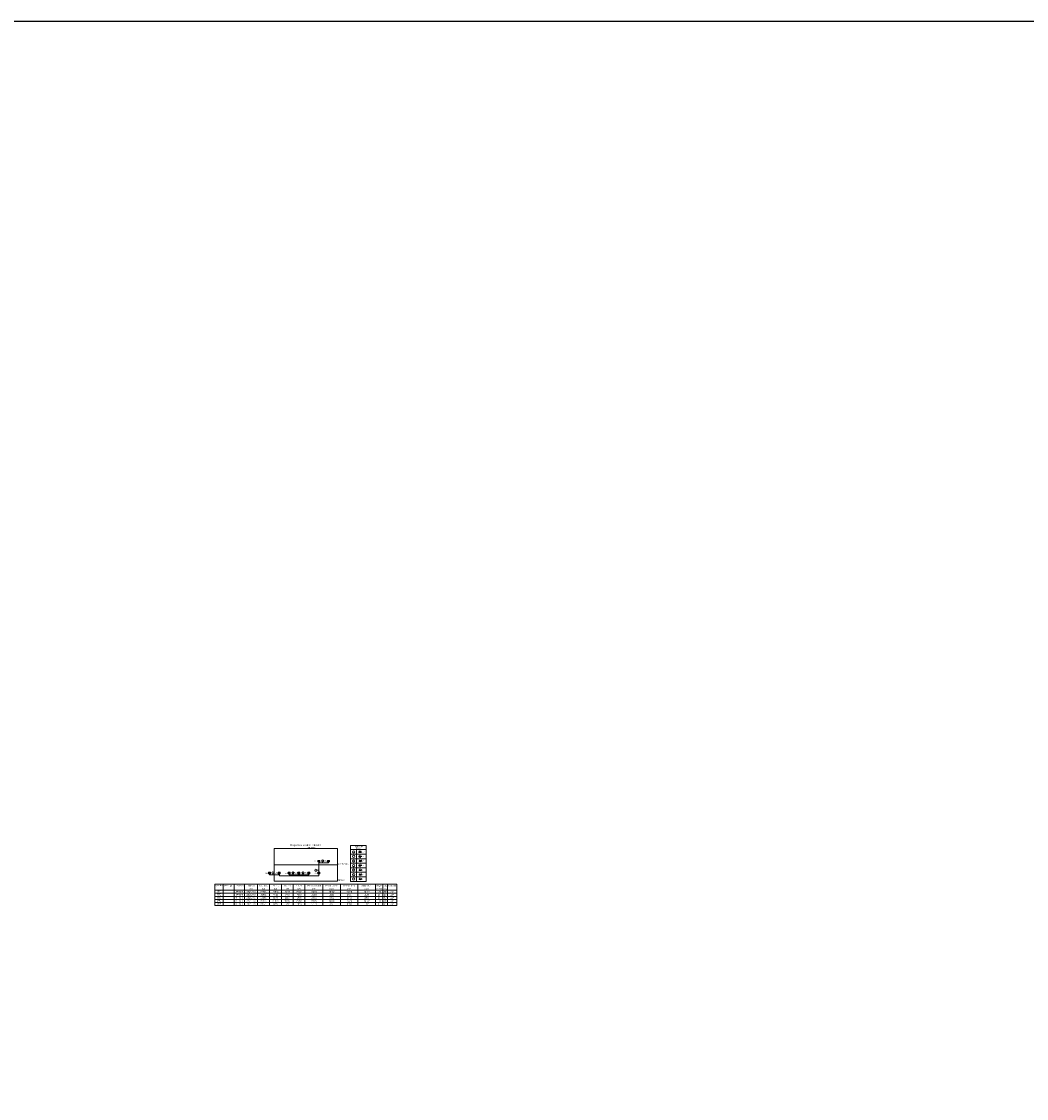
# Model space of a CAD drawing. Header units: feet. Extents: x -18 to 1038, y -110 to 48.
# Tile 190 of 199: x 805 to 882, y -33 to 48. Entities that reach past the tile are written whole.
import ezdxf

# ---------------------------------------------------------------- set-up
doc = ezdxf.new("R2010")
doc.units = ezdxf.units.FT
doc.header["$MEASUREMENT"] = 0
doc.layers.get('0').update_dxf_attribs({"color": 251})
for name, color, linetype, lineweight in [('DI-Cotas', 9, 'Continuous', 5), ('DI-Disjuntor', 1, 'Continuous', 5), ('DI-Fios', 3, 'Continuous', 5), ('DI-Linhas do diagrama', 9, 'Continuous', 5), ('DI-Tabelas', 7, 'Continuous', 5), ('DI-Textos do diagrama', 7, 'Continuous', 5), ('DI-Títulos', 3, 'Continuous', 5), ('EL-Fios (Fase 1)', 7, 'Continuous', 5), ('EL-Fios (Fase 2)', 7, 'Continuous', 5), ('EL-Fios (Fase 3)', 7, 'Continuous', 5), ('EL-Fios (Neutro)', 7, 'Continuous', 5), ('EL-Fios (Terra)', 7, 'Continuous', 5), ('EL-Textos fios', 7, 'Continuous', 5)]:
    doc.layers.add(name, color=color, linetype=linetype, lineweight=lineweight)
doc.styles.add('Arial', font='arial.ttf')

msp = doc.modelspace()

# ---------------------------------------------------------------- linework, layer by layer
msp.add_lwpolyline([(1038.4889, 48.388), (727.093, 48.388), (727.093, -110.331), (1038.4889, -110.331)], close=True)
at = {"layer": 'DI-Cotas'}
for p, q in [((828.1476, -15.5401), (828.1476, -15.4651)), ((827.8476, -16.1026), (827.6976, -16.1026)), ((824.3726, -16.4401), (824.3726, -16.3651)), ((825.8826, -16.5151), (825.8826, -16.3651)), ((825.8976, -16.4401), (825.8976, -16.3651)), ((826.6476, -16.4401), (826.6476, -16.3651)), ((826.6626, -16.5151), (826.6626, -16.3651))]:
    msp.add_line(p, q, dxfattribs=at)
for centre in [(828.1476, -15.3901), (824.3726, -16.2901), (825.8826, -16.2901), (825.8976, -16.2901), (826.6476, -16.2901), (826.6626, -16.2901), (827.6226, -16.1026)]:
    msp.add_circle(centre, 0.075, dxfattribs=at)
at = {"layer": 'DI-Disjuntor'}
for p, q in [((827.9226, -15.3526), (827.7726, -15.3526)), ((827.7726, -15.3526), (827.7726, -15.4651)), ((827.7726, -15.4651), (827.9226, -15.3526)), ((827.7726, -15.3526), (827.9226, -15.4651)), ((827.7726, -15.4651), (827.9226, -15.4651)), ((827.9226, -15.4651), (827.9226, -15.3526)), ((828.6726, -15.3526), (828.5226, -15.3526)), ((828.5226, -15.3526), (828.5226, -15.4651)), ((828.5226, -15.4651), (828.6726, -15.3526)), ((828.5226, -15.4651), (828.6726, -15.4651)), ((828.6726, -15.4651), (828.6726, -15.3526)), ((824.1726, -16.2526), (824.0226, -16.2526)), ((824.0226, -16.2526), (824.0226, -16.3651)), ((824.0226, -16.3651), (824.1726, -16.2526)), ((824.1726, -16.3651), (824.1726, -16.2526)), ((824.9226, -16.2526), (824.7726, -16.2526)), ((824.7726, -16.2526), (824.7726, -16.3651)), ((824.7726, -16.3651), (824.9226, -16.2526)), ((824.9226, -16.3651), (824.9226, -16.2526)), ((825.6726, -16.2526), (825.5226, -16.2526)), ((825.5226, -16.2526), (825.5226, -16.3651)), ((825.5226, -16.3651), (825.6726, -16.2526)), ((825.6726, -16.3651), (825.6726, -16.2526)), ((826.4226, -16.2526), (826.2726, -16.2526)), ((826.2726, -16.2526), (826.2726, -16.3651)), ((826.2726, -16.3651), (826.4226, -16.2526)), ((826.4226, -16.3651), (826.4226, -16.2526)), ((827.1726, -16.2526), (827.0226, -16.2526)), ((827.0226, -16.2526), (827.0226, -16.3651)), ((827.0226, -16.3651), (827.1726, -16.2526)), ((827.1726, -16.3651), (827.1726, -16.2526)), ((827.9226, -16.2526), (827.7726, -16.2526)), ((827.7726, -16.2526), (827.7726, -16.3651)), ((827.7726, -16.3651), (827.9226, -16.2526)), ((827.7726, -16.2526), (827.9226, -16.3651)), ((827.9226, -16.3651), (827.9226, -16.2526)), ((824.0226, -16.3651), (824.1726, -16.3651)), ((824.7726, -16.3651), (824.9226, -16.3651)), ((825.5226, -16.3651), (825.6726, -16.3651)), ((826.2726, -16.3651), (826.4226, -16.3651)), ((827.0226, -16.3651), (827.1726, -16.3651)), ((827.7726, -16.3651), (827.9226, -16.3651))]:
    msp.add_line(p, q, dxfattribs=at)
at = {"layer": 'DI-Fios'}
for p, q in [((827.8476, -16.2526), (827.8476, -15.4651)), ((827.8726, -15.4651), (827.8726, -15.5401)), ((827.8726, -15.5401), (828.5976, -15.5401)), ((828.5976, -15.5401), (828.5976, -15.4651)), ((824.0976, -16.3651), (824.0976, -16.4401)), ((824.0976, -16.4401), (824.8226, -16.4401)), ((824.8226, -16.4401), (824.8226, -16.3651)), ((824.8726, -16.3651), (824.8726, -16.5151)), ((824.8726, -16.5151), (826.3326, -16.5151)), ((825.5976, -16.3651), (825.5976, -16.4401)), ((825.5976, -16.4401), (826.3026, -16.4401)), ((826.3026, -16.4401), (826.3026, -16.3651)), ((826.3326, -16.5151), (826.3326, -16.3651)), ((826.3626, -16.3651), (826.3626, -16.5151)), ((826.3626, -16.5151), (827.8476, -16.5151)), ((826.3926, -16.3651), (826.3926, -16.4401)), ((826.3926, -16.4401), (827.0976, -16.4401)), ((827.0976, -16.4401), (827.0976, -16.3651)), ((827.8476, -16.5151), (827.8476, -16.3651))]:
    msp.add_line(p, q, dxfattribs=at)
at = {"layer": 'DI-Linhas do diagrama'}
for p, q in [((829.2726, -14.4526), (824.4726, -14.4526)), ((824.4726, -14.4526), (824.4726, -15.6901)), ((829.2726, -15.6901), (829.2726, -14.4526)), ((830.269, -14.5333), (830.269, -14.2152)), ((830.269, -14.2152), (831.4443, -14.2152)), ((831.4443, -14.5333), (830.269, -14.5333)), ((830.269, -14.8773), (830.269, -14.5333)), ((830.269, -14.5333), (830.7218, -14.5333)), ((830.7218, -14.5333), (830.7218, -14.8773)), ((830.7218, -14.5333), (831.4443, -14.5333)), ((831.4443, -14.2152), (831.4443, -14.5333)), ((831.4443, -14.5333), (831.4443, -14.8773)), ((830.7218, -14.8773), (830.269, -14.8773)), ((830.269, -15.2213), (830.269, -14.8773)), ((830.7218, -15.2213), (830.269, -15.2213)), ((830.269, -15.5653), (830.269, -15.2213)), ((831.4443, -14.8773), (830.7218, -14.8773)), ((830.7218, -14.8773), (830.7218, -15.2213)), ((831.4443, -15.2213), (830.7218, -15.2213)), ((830.7218, -15.2213), (830.7218, -15.5653)), ((831.4443, -14.8773), (831.4443, -15.2213)), ((831.4443, -15.2213), (831.4443, -15.5653)), ((829.2726, -15.6901), (824.4726, -15.6901)), ((824.4726, -15.6901), (824.4726, -16.9276)), ((824.4726, -15.6901), (829.2726, -15.6901)), ((829.2726, -16.9276), (829.2726, -15.6901)), ((830.7218, -15.5653), (830.269, -15.5653)), ((830.269, -15.9093), (830.269, -15.5653)), ((830.7218, -15.9093), (830.269, -15.9093)), ((830.269, -16.2533), (830.269, -15.9093)), ((830.7218, -16.2533), (830.269, -16.2533)), ((830.269, -16.5973), (830.269, -16.2533)), ((831.4443, -15.5653), (830.7218, -15.5653)), ((830.7218, -15.5653), (830.7218, -15.9093)), ((831.4443, -15.9093), (830.7218, -15.9093)), ((830.7218, -15.9093), (830.7218, -16.2533)), ((831.4443, -16.2533), (830.7218, -16.2533)), ((830.7218, -16.2533), (830.7218, -16.5973)), ((831.4443, -15.5653), (831.4443, -15.9093)), ((831.4443, -15.9093), (831.4443, -16.2533)), ((831.4443, -16.2533), (831.4443, -16.5973)), ((833.7876, -17.1526), (819.9577, -17.1526)), ((819.9577, -17.3852), (819.9577, -17.1526)), ((820.5977, -17.1526), (820.5977, -17.3852)), ((821.4258, -17.1526), (821.4258, -17.3852)), ((822.2164, -17.1526), (822.2164, -17.3852)), ((823.1921, -17.1526), (823.1921, -17.3852)), ((824.111, -17.1526), (824.111, -17.3852)), ((824.4726, -16.9276), (829.2726, -16.9276)), ((825.0168, -17.1526), (825.0168, -17.3852)), ((825.9132, -17.1526), (825.9132, -17.3852)), ((826.8001, -17.1526), (826.8001, -17.3852)), ((828.1616, -17.1526), (828.1616, -17.3852)), ((829.5005, -17.1526), (829.5005, -17.3852)), ((830.7218, -16.5973), (830.269, -16.5973)), ((830.269, -16.9413), (830.269, -16.5973)), ((830.7218, -16.9413), (830.269, -16.9413)), ((831.4443, -16.5973), (830.7218, -16.5973)), ((830.7218, -16.5973), (830.7218, -16.9413)), ((831.4443, -16.9413), (830.7218, -16.9413)), ((830.8301, -17.1526), (830.8301, -17.3852)), ((831.4443, -16.5973), (831.4443, -16.9413)), ((832.1502, -17.1526), (832.1502, -17.3852)), ((832.7145, -17.1526), (832.7145, -17.3852)), ((833.0721, -17.1526), (833.0721, -17.3852)), ((833.7876, -17.1526), (833.7876, -17.3852)), ((819.9577, -17.6178), (819.9577, -17.3852)), ((820.5977, -17.6178), (819.9577, -17.6178)), ((819.9577, -17.8504), (819.9577, -17.6178)), ((819.9577, -17.6178), (820.5977, -17.6178)), ((820.5977, -17.8504), (819.9577, -17.8504)), ((819.9577, -18.083), (819.9577, -17.8504)), ((820.5977, -17.3852), (820.5977, -17.6178)), ((821.4258, -17.6178), (820.5977, -17.6178)), ((820.5977, -17.6178), (820.5977, -17.8504)), ((820.5977, -17.6178), (821.4258, -17.6178)), ((821.4258, -17.8504), (820.5977, -17.8504)), ((820.5977, -17.8504), (820.5977, -18.083)), ((821.4258, -17.3852), (821.4258, -17.6178)), ((822.2164, -17.6178), (821.4258, -17.6178)), ((821.4258, -17.6178), (821.4258, -17.8504)), ((821.4258, -17.6178), (822.2164, -17.6178)), ((822.2164, -17.8504), (821.4258, -17.8504)), ((821.4258, -17.8504), (821.4258, -18.083)), ((822.2164, -17.3852), (822.2164, -17.6178)), ((823.1921, -17.6178), (822.2164, -17.6178)), ((822.2164, -17.6178), (822.2164, -17.8504)), ((822.2164, -17.6178), (823.1921, -17.6178)), ((823.1921, -17.8504), (822.2164, -17.8504)), ((822.2164, -17.8504), (822.2164, -18.083)), ((823.1921, -17.3852), (823.1921, -17.6178)), ((824.111, -17.6178), (823.1921, -17.6178)), ((823.1921, -17.6178), (823.1921, -17.8504)), ((823.1921, -17.6178), (824.111, -17.6178)), ((824.111, -17.8504), (823.1921, -17.8504)), ((823.1921, -17.8504), (823.1921, -18.083)), ((824.111, -17.3852), (824.111, -17.6178)), ((825.0168, -17.6178), (824.111, -17.6178)), ((824.111, -17.6178), (824.111, -17.8504)), ((824.111, -17.6178), (825.0168, -17.6178)), ((825.0168, -17.8504), (824.111, -17.8504)), ((824.111, -17.8504), (824.111, -18.083)), ((825.0168, -17.3852), (825.0168, -17.6178)), ((825.9132, -17.6178), (825.0168, -17.6178)), ((825.0168, -17.6178), (825.0168, -17.8504)), ((825.0168, -17.6178), (825.9132, -17.6178)), ((825.9132, -17.8504), (825.0168, -17.8504)), ((825.0168, -17.8504), (825.0168, -18.083)), ((825.9132, -17.3852), (825.9132, -17.6178)), ((826.8001, -17.6178), (825.9132, -17.6178)), ((825.9132, -17.6178), (825.9132, -17.8504)), ((825.9132, -17.6178), (826.8001, -17.6178)), ((826.8001, -17.8504), (825.9132, -17.8504)), ((825.9132, -17.8504), (825.9132, -18.083)), ((826.8001, -17.3852), (826.8001, -17.6178)), ((828.1616, -17.6178), (826.8001, -17.6178)), ((826.8001, -17.6178), (826.8001, -17.8504)), ((826.8001, -17.6178), (828.1616, -17.6178)), ((828.1616, -17.8504), (826.8001, -17.8504)), ((826.8001, -17.8504), (826.8001, -18.083)), ((828.1616, -17.3852), (828.1616, -17.6178)), ((829.5005, -17.6178), (828.1616, -17.6178)), ((828.1616, -17.6178), (828.1616, -17.8504)), ((828.1616, -17.6178), (829.5005, -17.6178)), ((829.5005, -17.8504), (828.1616, -17.8504)), ((828.1616, -17.8504), (828.1616, -18.083)), ((829.5005, -17.3852), (829.5005, -17.6178)), ((830.8301, -17.6178), (829.5005, -17.6178)), ((829.5005, -17.6178), (829.5005, -17.8504)), ((829.5005, -17.6178), (830.8301, -17.6178)), ((830.8301, -17.8504), (829.5005, -17.8504)), ((829.5005, -17.8504), (829.5005, -18.083)), ((830.8301, -17.3852), (830.8301, -17.6178)), ((832.1502, -17.6178), (830.8301, -17.6178)), ((830.8301, -17.6178), (830.8301, -17.8504)), ((830.8301, -17.6178), (832.1502, -17.6178)), ((832.1502, -17.8504), (830.8301, -17.8504)), ((830.8301, -17.8504), (830.8301, -18.083)), ((832.1502, -17.3852), (832.1502, -17.6178)), ((832.7145, -17.6178), (832.1502, -17.6178)), ((832.1502, -17.6178), (832.1502, -17.8504)), ((832.1502, -17.6178), (832.7145, -17.6178)), ((832.7145, -17.8504), (832.1502, -17.8504)), ((832.1502, -17.8504), (832.1502, -18.083)), ((832.7145, -17.3852), (832.7145, -17.6178)), ((833.0721, -17.6178), (832.7145, -17.6178)), ((832.7145, -17.6178), (832.7145, -17.8504)), ((832.7145, -17.6178), (833.0721, -17.6178)), ((833.0721, -17.8504), (832.7145, -17.8504)), ((832.7145, -17.8504), (832.7145, -18.083)), ((833.0721, -17.3852), (833.0721, -17.6178)), ((833.7876, -17.6178), (833.0721, -17.6178)), ((833.0721, -17.6178), (833.0721, -17.8504)), ((833.0721, -17.6178), (833.7876, -17.6178)), ((833.7876, -17.8504), (833.0721, -17.8504)), ((833.0721, -17.8504), (833.0721, -18.083)), ((833.7876, -17.3852), (833.7876, -17.6178)), ((833.7876, -17.6178), (833.7876, -17.8504)), ((833.7876, -17.8504), (833.7876, -18.083)), ((820.5977, -18.083), (819.9577, -18.083)), ((819.9577, -18.3156), (819.9577, -18.083)), ((820.5977, -18.3156), (819.9577, -18.3156)), ((819.9577, -18.5482), (819.9577, -18.3156)), ((820.5977, -18.5482), (819.9577, -18.5482)), ((819.9577, -18.7808), (819.9577, -18.5482)), ((820.5977, -18.7808), (819.9577, -18.7808)), ((821.4258, -18.083), (820.5977, -18.083)), ((820.5977, -18.083), (820.5977, -18.3156)), ((821.4258, -18.3156), (820.5977, -18.3156)), ((820.5977, -18.3156), (820.5977, -18.5482)), ((821.4258, -18.5482), (820.5977, -18.5482)), ((820.5977, -18.5482), (820.5977, -18.7808)), ((821.4258, -18.7808), (820.5977, -18.7808)), ((822.2164, -18.083), (821.4258, -18.083)), ((821.4258, -18.083), (821.4258, -18.3156)), ((822.2164, -18.3156), (821.4258, -18.3156)), ((821.4258, -18.3156), (821.4258, -18.5482)), ((822.2164, -18.5482), (821.4258, -18.5482)), ((821.4258, -18.5482), (821.4258, -18.7808)), ((822.2164, -18.7808), (821.4258, -18.7808)), ((823.1921, -18.083), (822.2164, -18.083)), ((822.2164, -18.083), (822.2164, -18.3156)), ((823.1921, -18.3156), (822.2164, -18.3156)), ((822.2164, -18.3156), (822.2164, -18.5482)), ((823.1921, -18.5482), (822.2164, -18.5482)), ((822.2164, -18.5482), (822.2164, -18.7808)), ((823.1921, -18.7808), (822.2164, -18.7808)), ((824.111, -18.083), (823.1921, -18.083)), ((823.1921, -18.083), (823.1921, -18.3156)), ((824.111, -18.3156), (823.1921, -18.3156)), ((823.1921, -18.3156), (823.1921, -18.5482)), ((824.111, -18.5482), (823.1921, -18.5482)), ((823.1921, -18.5482), (823.1921, -18.7808)), ((824.111, -18.7808), (823.1921, -18.7808)), ((825.0168, -18.083), (824.111, -18.083)), ((824.111, -18.083), (824.111, -18.3156)), ((825.0168, -18.3156), (824.111, -18.3156)), ((824.111, -18.3156), (824.111, -18.5482)), ((825.0168, -18.5482), (824.111, -18.5482)), ((824.111, -18.5482), (824.111, -18.7808)), ((825.0168, -18.7808), (824.111, -18.7808)), ((825.9132, -18.083), (825.0168, -18.083)), ((825.0168, -18.083), (825.0168, -18.3156)), ((825.9132, -18.3156), (825.0168, -18.3156)), ((825.0168, -18.3156), (825.0168, -18.5482)), ((825.9132, -18.5482), (825.0168, -18.5482)), ((825.0168, -18.5482), (825.0168, -18.7808)), ((825.9132, -18.7808), (825.0168, -18.7808)), ((826.8001, -18.083), (825.9132, -18.083)), ((825.9132, -18.083), (825.9132, -18.3156)), ((826.8001, -18.3156), (825.9132, -18.3156)), ((825.9132, -18.3156), (825.9132, -18.5482)), ((826.8001, -18.5482), (825.9132, -18.5482)), ((825.9132, -18.5482), (825.9132, -18.7808)), ((826.8001, -18.7808), (825.9132, -18.7808)), ((828.1616, -18.083), (826.8001, -18.083)), ((826.8001, -18.083), (826.8001, -18.3156)), ((828.1616, -18.3156), (826.8001, -18.3156)), ((826.8001, -18.3156), (826.8001, -18.5482)), ((828.1616, -18.5482), (826.8001, -18.5482)), ((826.8001, -18.5482), (826.8001, -18.7808)), ((828.1616, -18.7808), (826.8001, -18.7808)), ((829.5005, -18.083), (828.1616, -18.083)), ((828.1616, -18.083), (828.1616, -18.3156)), ((829.5005, -18.3156), (828.1616, -18.3156)), ((828.1616, -18.3156), (828.1616, -18.5482)), ((829.5005, -18.5482), (828.1616, -18.5482)), ((828.1616, -18.5482), (828.1616, -18.7808)), ((829.5005, -18.7808), (828.1616, -18.7808)), ((830.8301, -18.083), (829.5005, -18.083)), ((829.5005, -18.083), (829.5005, -18.3156)), ((830.8301, -18.3156), (829.5005, -18.3156)), ((829.5005, -18.3156), (829.5005, -18.5482)), ((830.8301, -18.5482), (829.5005, -18.5482)), ((829.5005, -18.5482), (829.5005, -18.7808)), ((830.8301, -18.7808), (829.5005, -18.7808)), ((832.1502, -18.083), (830.8301, -18.083)), ((830.8301, -18.083), (830.8301, -18.3156)), ((832.1502, -18.3156), (830.8301, -18.3156)), ((830.8301, -18.3156), (830.8301, -18.5482)), ((832.1502, -18.5482), (830.8301, -18.5482)), ((830.8301, -18.5482), (830.8301, -18.7808)), ((832.1502, -18.7808), (830.8301, -18.7808)), ((832.7145, -18.083), (832.1502, -18.083)), ((832.1502, -18.083), (832.1502, -18.3156)), ((832.7145, -18.3156), (832.1502, -18.3156)), ((832.1502, -18.3156), (832.1502, -18.5482)), ((832.7145, -18.5482), (832.1502, -18.5482)), ((832.1502, -18.5482), (832.1502, -18.7808)), ((832.7145, -18.7808), (832.1502, -18.7808)), ((833.0721, -18.083), (832.7145, -18.083)), ((832.7145, -18.083), (832.7145, -18.3156)), ((833.0721, -18.3156), (832.7145, -18.3156)), ((832.7145, -18.3156), (832.7145, -18.5482)), ((833.0721, -18.5482), (832.7145, -18.5482)), ((832.7145, -18.5482), (832.7145, -18.7808)), ((833.0721, -18.7808), (832.7145, -18.7808)), ((833.7876, -18.083), (833.0721, -18.083)), ((833.0721, -18.083), (833.0721, -18.3156)), ((833.7876, -18.3156), (833.0721, -18.3156)), ((833.0721, -18.3156), (833.0721, -18.5482)), ((833.7876, -18.5482), (833.0721, -18.5482)), ((833.0721, -18.5482), (833.0721, -18.7808)), ((833.7876, -18.7808), (833.0721, -18.7808)), ((833.7876, -18.083), (833.7876, -18.3156)), ((833.7876, -18.3156), (833.7876, -18.5482)), ((833.7876, -18.5482), (833.7876, -18.7808))]:
    msp.add_line(p, q, dxfattribs=at)
at = {"layer": 'DI-Tabelas', "color": 7}
for centre in [(830.4954, -14.7053), (830.4954, -15.0493), (830.4954, -15.3933), (830.4954, -15.7373), (830.4954, -16.0813), (830.4954, -16.4253), (830.4954, -16.7693)]:
    msp.add_circle(centre, 0.088, dxfattribs=at)
at = {"layer": 'EL-Fios (Fase 1)', "color": 7}
for p, q in [((830.9532, -14.7729), (830.9532, -14.6529)), ((830.951, -15.1169), (830.951, -14.9969)), ((830.9881, -15.4609), (830.9881, -15.3409)), ((830.9585, -15.8049), (830.9585, -15.6849)), ((830.9805, -16.1489), (830.9805, -16.0289)), ((830.9805, -16.4929), (830.9805, -16.3729)), ((830.9805, -16.8369), (830.9805, -16.7169))]:
    msp.add_line(p, q, dxfattribs=at)
at = {"layer": 'EL-Fios (Fase 2)', "color": 7}
for p, q in [((830.9875, -14.7729), (830.9875, -14.6529)), ((830.9853, -15.1169), (830.9853, -14.9969)), ((831.0224, -15.4609), (831.0224, -15.3409)), ((830.9928, -15.8049), (830.9928, -15.6849)), ((831.0148, -16.1489), (831.0148, -16.0289)), ((831.0148, -16.4929), (831.0148, -16.3729)), ((831.0148, -16.8369), (831.0148, -16.7169))]:
    msp.add_line(p, q, dxfattribs=at)
at = {"layer": 'EL-Fios (Fase 3)', "color": 7}
for p, q in [((831.0218, -14.7729), (831.0218, -14.6529)), ((831.0195, -15.1169), (831.0195, -14.9969)), ((831.0567, -15.4609), (831.0567, -15.3409)), ((831.0271, -15.8049), (831.0271, -15.6849)), ((831.0491, -16.1489), (831.0491, -16.0289)), ((831.0491, -16.4929), (831.0491, -16.3729)), ((831.0491, -16.8369), (831.0491, -16.7169))]:
    msp.add_line(p, q, dxfattribs=at)
at = {"layer": 'EL-Fios (Neutro)', "color": 7}
for p, q in [((830.8989, -14.6529), (830.9189, -14.6529)), ((830.9189, -14.7729), (830.9189, -14.6529)), ((830.8967, -14.9969), (830.9167, -14.9969)), ((830.9167, -15.1169), (830.9167, -14.9969)), ((830.9338, -15.3409), (830.9538, -15.3409)), ((830.9538, -15.4609), (830.9538, -15.3409)), ((830.9043, -15.6849), (830.9243, -15.6849)), ((830.9243, -15.8049), (830.9243, -15.6849)), ((830.9263, -16.0289), (830.9463, -16.0289)), ((830.9463, -16.1489), (830.9463, -16.0289)), ((830.9263, -16.3729), (830.9463, -16.3729)), ((830.9263, -16.7169), (830.9463, -16.7169)), ((830.9463, -16.4929), (830.9463, -16.3729)), ((830.9463, -16.8369), (830.9463, -16.7169))]:
    msp.add_line(p, q, dxfattribs=at)
at = {"layer": 'EL-Fios (Terra)', "color": 7}
for p, q in [((831.0561, -14.6529), (831.0401, -14.6529)), ((831.0401, -14.6529), (831.0721, -14.6529)), ((831.0561, -14.7129), (831.0561, -14.6529)), ((831.0538, -14.9969), (831.0378, -14.9969)), ((831.0378, -14.9969), (831.0698, -14.9969)), ((831.0538, -15.0569), (831.0538, -14.9969)), ((831.091, -15.3409), (831.075, -15.3409)), ((831.075, -15.3409), (831.107, -15.3409)), ((831.091, -15.4009), (831.091, -15.3409)), ((831.0614, -15.6849), (831.0454, -15.6849)), ((831.0454, -15.6849), (831.0774, -15.6849)), ((831.0614, -15.7449), (831.0614, -15.6849)), ((831.0834, -16.0289), (831.0674, -16.0289)), ((831.0674, -16.0289), (831.0994, -16.0289)), ((831.0834, -16.0889), (831.0834, -16.0289)), ((831.0834, -16.3729), (831.0674, -16.3729)), ((831.0674, -16.3729), (831.0994, -16.3729)), ((831.0834, -16.7169), (831.0674, -16.7169)), ((831.0674, -16.7169), (831.0994, -16.7169)), ((831.0834, -16.4329), (831.0834, -16.3729)), ((831.0834, -16.7769), (831.0834, -16.7169))]:
    msp.add_line(p, q, dxfattribs=at)
at = {"layer": 'EL-Textos fios', "color": 7}
for p, q in [((830.8602, -14.7129), (831.1215, -14.7129)), ((830.8624, -15.0569), (831.1193, -15.0569)), ((830.8995, -15.4009), (831.1413, -15.4009)), ((830.87, -15.7449), (831.1117, -15.7449)), ((830.892, -16.0889), (831.1488, -16.0889)), ((830.892, -16.4329), (831.1488, -16.4329)), ((830.892, -16.7769), (831.1488, -16.7769))]:
    msp.add_line(p, q, dxfattribs=at)

# ---------------------------------------------------------------- texts
at = {"layer": 'DI-Cotas', "char_height": 0.075, "width": 0.136502, "attachment_point": 9, "line_spacing_factor": 0.9, "style": 'Arial'}
for s, insert in [('7', (828.1701, -15.4276)), ('1', (824.3951, -16.3276)), ('2', (825.9051, -16.3276)), ('3', (825.9201, -16.3276)), ('4', (826.6701, -16.3276)), ('5', (826.6851, -16.3276)), ('6', (827.6451, -16.1401))]:
    msp.add_mtext(s, dxfattribs=dict(at, insert=insert))
at = {"layer": 'DI-Linhas do diagrama', "char_height": 0.11, "attachment_point": 8, "line_spacing_factor": 0.9, "style": 'Arial'}
for s, insert, width in [('Quadro', (820.2777, -17.3239), 1.027314), ('Tensão', (822.7043, -17.3239), 1.531341), ('Pot. total.', (823.6516, -17.3239), 1.417857), ('Pot. - R', (824.5639, -17.3239), 1.391539), ('Pot. - S', (825.465, -17.3239), 1.372845), ('Pot. - T', (826.3567, -17.3239), 1.353821), ('Demanda Total', (827.4809, -17.3239), 2.302902), ('Demanda - R', (828.8311, -17.3239), 2.25789), ('Demanda - S', (830.1653, -17.3239), 2.239197), ('Demanda - T', (831.4902, -17.3239), 2.220172), ('Conduto', (833.4298, -17.3239), 1.16447), ('QD1', (820.2777, -17.7891), 0.860045), ('QD2', (820.2777, -18.0217), 0.860045), ('Descrição', (821.0117, -17.3602), 1.369301), ('Esquema', (821.8211, -17.3602), 1.301174), ('3F+N+T', (821.8211, -17.7891), 1.161292), ('3F+N+T', (821.8211, -18.0217), 1.161292), ('220/127 V', (822.7043, -17.7891), 1.531341), ('220/127 V', (822.7043, -18.0217), 1.531341), ('(V)', (822.7043, -17.5928), 1.531341), ('22551', (823.6516, -18.0217), 1.417857), ('63238', (823.6516, -17.7891), 1.417857), ('(W)', (823.6516, -17.5928), 1.417857), ('22926', (824.5639, -17.7891), 1.391539), ('7911', (824.5639, -18.0217), 1.391539), ('(W)', (824.5639, -17.5928), 1.391539), ('19617', (825.465, -17.7891), 1.372845), ('6790', (825.465, -18.0217), 1.372845), ('(W)', (825.465, -17.5928), 1.372845), ('20696', (826.3567, -17.7891), 1.353821), ('7850', (826.3567, -18.0217), 1.353821), ('(W)', (826.3567, -17.5928), 1.353821), ('55565', (827.4809, -17.7891), 2.302902), ('13490', (827.4809, -18.0217), 2.302902), ('(VA)', (827.4809, -17.5928), 2.302902), ('18685', (828.8311, -17.7891), 2.25789), ('4342', (828.8311, -18.0217), 2.25789), ('(VA)', (828.8311, -17.5928), 2.25789), ('18758', (830.1653, -17.7891), 2.239197), ('4721', (830.1653, -18.0217), 2.239197), ('(VA)', (830.1653, -17.5928), 2.239197), ('18122', (831.4902, -17.7891), 2.220172), ('4428', (831.4902, -18.0217), 2.220172), ('(VA)', (831.4902, -17.5928), 2.220172), ('(mm2)', (832.4323, -17.5928), 0.889557), ('Seção', (832.4323, -17.3602), 0.873315), ('120', (832.4323, -17.7891), 0.708512), ('10', (832.4323, -18.0217), 0.708512), ('200', (832.8933, -17.7891), 0.513883), ('Disj', (832.8933, -17.3602), 0.528), ('(A)', (832.8933, -17.5928), 0.410565), ('40', (832.8933, -18.0217), 0.342588), ('ø3"', (833.4298, -17.7891), 1.010917), ('ø3"', (833.4298, -18.0217), 1.010917), ('QM1', (820.2777, -18.4869), 0.860045), ('QD3', (820.2777, -18.2543), 0.860045), ('QD4', (820.2777, -18.7195), 0.860045), ('3F+N+T', (821.8211, -18.2543), 1.161292), ('3F+N+T', (821.8211, -18.4869), 1.161292), ('3F+N+T', (821.8211, -18.7195), 1.161292), ('220/127 V', (822.7043, -18.2543), 1.531341), ('220/127 V', (822.7043, -18.4869), 1.531341), ('220/127 V', (822.7043, -18.7195), 1.531341), ('24454', (823.6516, -18.7195), 1.417857), ('63238', (823.6516, -18.4869), 1.417857), ('16233', (823.6516, -18.2543), 1.417857), ('22926', (824.5639, -18.4869), 1.391539), ('8345', (824.5639, -18.7195), 1.391539), ('6670', (824.5639, -18.2543), 1.391539), ('19617', (825.465, -18.4869), 1.372845), ('4580', (825.465, -18.2543), 1.372845), ('8247', (825.465, -18.7195), 1.372845), ('20696', (826.3567, -18.4869), 1.353821), ('4983', (826.3567, -18.2543), 1.353821), ('7863', (826.3567, -18.7195), 1.353821), ('55565', (827.4809, -18.4869), 2.302902), ('27171', (827.4809, -18.7195), 2.302902), ('14904', (827.4809, -18.2543), 2.302902), ('18685', (828.8311, -18.4869), 2.25789), ('5072', (828.8311, -18.2543), 2.25789), ('9272', (828.8311, -18.7195), 2.25789), ('18758', (830.1653, -18.4869), 2.239197), ('4874', (830.1653, -18.2543), 2.239197), ('9163', (830.1653, -18.7195), 2.239197), ('18122', (831.4902, -18.4869), 2.220172), ('4958', (831.4902, -18.2543), 2.220172), ('8736', (831.4902, -18.7195), 2.220172), ('120', (832.4323, -18.4869), 0.708512), ('35', (832.4323, -18.7195), 0.708512), ('16', (832.4323, -18.2543), 0.708512), ('200', (832.8933, -18.4869), 0.513883), ('50', (832.8933, -18.2543), 0.342588), ('90', (832.8933, -18.7195), 0.342588), ('ø4"', (833.4298, -18.2543), 1.010917), ('ø3"', (833.4298, -18.4869), 1.010917), ('ø3"', (833.4298, -18.7195), 1.010917)]:
    msp.add_mtext(s, dxfattribs=dict(at, insert=insert, width=width))
at = {"layer": 'DI-Tabelas', "color": 7, "char_height": 0.088, "width": 0.136695, "attachment_point": 8, "line_spacing_factor": 0.9, "style": 'Arial'}
for s, insert in [('1', (830.4954, -14.7493)), ('3', (830.4954, -15.4373)), ('2', (830.4954, -15.0933)), ('4', (830.4954, -15.7813)), ('5', (830.4954, -16.1253)), ('6', (830.4954, -16.4693)), ('7', (830.4954, -16.8133))]:
    msp.add_mtext(s, dxfattribs=dict(at, insert=insert))
at = {"layer": 'DI-Tabelas', "char_height": 0.088, "width": 2.014552, "attachment_point": 8, "line_spacing_factor": 0.9, "style": 'Arial'}
for s, insert in [('Legenda de', (830.8566, -14.3813)), ('fiação', (830.8566, -14.5133))]:
    msp.add_mtext(s, dxfattribs=dict(at, insert=insert))
at = {"layer": 'DI-Textos do diagrama', "char_height": 0.075, "attachment_point": 9, "line_spacing_factor": 0.9, "style": 'Arial'}
for s, insert, width in [('CX1', (827.7376, -15.4464), 0.427698), ('QD4', (828.4876, -15.4464), 0.450907), ('AL1', (823.9876, -16.3464), 0.392828), ('QM1', (824.7376, -16.3464), 0.474116), ('QD2', (825.4876, -16.3464), 0.450907), ('QD1', (826.2376, -16.3464), 0.450907), ('QD3', (826.9876, -16.3464), 0.450907), ('CX23', (827.7376, -16.3464), 0.5442)]:
    msp.add_mtext(s, dxfattribs=dict(at, insert=insert, width=width))
at = {"layer": 'DI-Títulos', "line_spacing_factor": 0.9, "style": 'Arial'}
for s, insert, char_height, width, attachment_point in [('Esquema vertical elétrico', (826.8726, -14.3071), 0.15, 4.701326, 8), ('(sem escala)', (827.5876, -14.4174), 0.075, 1.219314, 9), ('COBERTURA', (829.3076, -15.6751), 0.09, 1.599253, 7), ('TERREO', (829.3076, -16.9126), 0.09, 1.068171, 7)]:
    msp.add_mtext(s, dxfattribs=dict(at, insert=insert, char_height=char_height, width=width, attachment_point=attachment_point))
at = {"layer": 'EL-Textos fios', "color": 7, "line_spacing_factor": 0.9, "style": 'Arial'}
for s, insert, char_height, width, attachment_point in [('QM1', (830.9855, -14.6331), 0.06, 0.363293, 8), ('2xø3"', (831.1615, -14.7329), 0.04, 0.288171, 7), ('QD1', (830.9833, -14.9771), 0.06, 0.344726, 8), ('120', (830.9581, -15.1881), 0.04, 0.186402, 8), ('120', (830.9603, -14.8441), 0.04, 0.186402, 8), ('QD2', (831.0204, -15.3211), 0.06, 0.344726, 8), ('10', (831.0204, -15.5321), 0.04, 0.124268, 8), ('70', (831.0538, -15.1881), 0.04, 0.124268, 8), ('70', (831.0561, -14.8441), 0.04, 0.124268, 8), ('2xø3"', (831.1593, -15.0769), 0.04, 0.288171, 7), ('ø3"', (831.1813, -15.4209), 0.04, 0.170122, 7), ('QD3', (830.9908, -15.6651), 0.06, 0.344726, 8), ('QD4', (831.0128, -16.0091), 0.06, 0.344726, 8), ('QD4', (831.0128, -16.3531), 0.06, 0.344726, 8), ('35', (830.9877, -16.2201), 0.04, 0.124268, 8), ('16', (830.9908, -15.8761), 0.04, 0.124268, 8), ('16', (831.0834, -16.2201), 0.04, 0.124268, 8), ('2xø3"', (831.1517, -15.7649), 0.04, 0.288171, 7), ('ø3"', (831.1888, -16.1089), 0.04, 0.170122, 7), ('QD4', (831.0128, -16.6971), 0.06, 0.344726, 8), ('35', (830.9877, -16.5641), 0.04, 0.124268, 8), ('35', (830.9877, -16.9081), 0.04, 0.124268, 8), ('16', (831.0834, -16.5641), 0.04, 0.124268, 8), ('16', (831.0834, -16.9081), 0.04, 0.124268, 8), ('ø2"', (831.1888, -16.4529), 0.04, 0.170122, 7), ('ø2"', (831.1888, -16.7969), 0.04, 0.170122, 7)]:
    msp.add_mtext(s, dxfattribs=dict(at, insert=insert, char_height=char_height, width=width, attachment_point=attachment_point))

doc.saveas('drawing.dxf')
